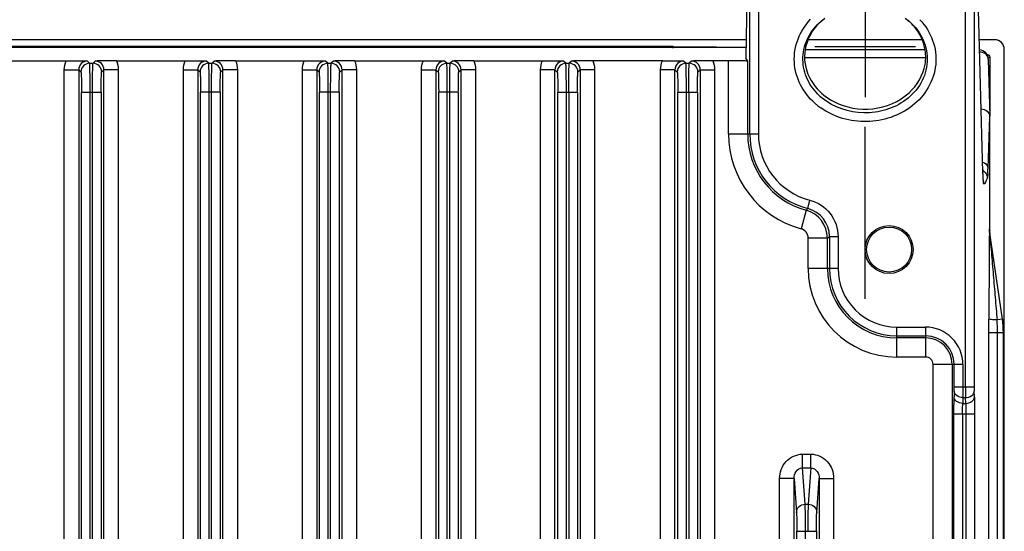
# Model space of a CAD drawing. Header units: inches. Extents: x 0 to 82.7, y 0 to 58.5.
# Tile 48 of 89: x 56.4 to 60.4, y 32.6 to 34.7. Entities that reach past the tile are written whole.
import ezdxf

# ---------------------------------------------------------------- set-up
doc = ezdxf.new("R2010")
doc.units = ezdxf.units.IN
doc.header["$LTSCALE"] = 4.547244
doc.header["$MEASUREMENT"] = 0
doc.linetypes.add('CENTER', pattern=[0.6, 0.375, -0.075, 0.075, -0.075])
doc.layers.get('0').update_dxf_attribs({"linetype": 'CONTINUOUS'})
doc.layers.add('DEFAULT_1', color=7, linetype='CENTER')

msp = doc.modelspace()

# ---------------------------------------------------------------- linework, layer by layer
at = {"color": 7, "linetype": 'CONTINUOUS'}
for p, q in [((59.3866, 35.1759), (59.3741, 34.5402)), ((59.3904, 34.2303), (59.3904, 35.1752)), ((59.4259, 35.1752), (59.4259, 34.2303)), ((60.2756, 33.1939), (60.2756, 35.1752)), ((60.311, 35.1752), (60.311, 33.1939)), ((60.3467, 34.073), (60.3164, 35.1761)), ((59.8635, 35.0744), (59.8635, 34.3812)), ((59.682, 34.6915), (59.699, 34.7051)), ((60.028, 34.7051), (60.045, 34.6915)), ((59.3756, 34.616), (53.6191, 34.616)), ((60.1013, 34.616), (59.629, 34.616)), ((60.3948, 34.616), (60.3318, 34.616)), ((59.375, 34.5846), (53.6197, 34.5846)), ((53.958, 34.59), (59.0761, 34.59)), ((59.0761, 34.5822), (59.0761, 34.59)), ((60.1095, 34.5745), (59.6174, 34.5745)), ((60.0702, 34.5879), (59.6568, 34.5879)), ((60.4343, 22.589), (60.4343, 34.5769)), ((56.3057, 34.5304), (56.5875, 34.5304)), ((56.6838, 34.5196), (56.6745, 34.5289)), ((56.6838, 34.5196), (56.6977, 34.5196)), ((56.707, 34.5289), (56.6977, 34.5196)), ((56.7939, 34.5304), (57.0757, 34.5304)), ((57.172, 34.5196), (57.1627, 34.5289)), ((57.172, 34.5196), (57.1859, 34.5196)), ((57.1952, 34.5289), (57.1859, 34.5196)), ((57.2821, 34.5304), (57.5639, 34.5304)), ((57.6601, 34.5196), (57.6508, 34.5289)), ((57.6601, 34.5196), (57.6741, 34.5196)), ((57.6834, 34.5289), (57.6741, 34.5196)), ((57.7703, 34.5304), (58.0521, 34.5304)), ((58.1483, 34.5196), (58.139, 34.5289)), ((58.1483, 34.5196), (58.1623, 34.5196)), ((58.1716, 34.5289), (58.1623, 34.5196)), ((58.2585, 34.5304), (58.5403, 34.5304)), ((58.6365, 34.5196), (58.6272, 34.5289)), ((58.6365, 34.5196), (58.6504, 34.5196)), ((58.6597, 34.5289), (58.6504, 34.5196)), ((59.0324, 34.5304), (58.7467, 34.5304)), ((59.1286, 34.5196), (59.1194, 34.5289)), ((59.1286, 34.5196), (59.1426, 34.5196)), ((59.1519, 34.5289), (59.1426, 34.5196)), ((59.3033, 34.5304), (59.2388, 34.5304)), ((59.3033, 34.2303), (59.3033, 34.5304)), ((59.3741, 34.5402), (59.3741, 34.5402)), ((59.382, 34.5284), (59.3741, 34.5402)), ((59.382, 34.2303), (59.382, 34.5284)), ((60.1117, 34.5421), (59.6153, 34.5421)), ((60.3681, 34.5423), (60.3746, 34.5451)), ((60.3686, 34.5372), (60.3753, 34.3024)), ((60.3746, 34.5451), (60.3746, 34.3277)), ((56.58, 29.4854), (56.58, 34.4935)), ((56.58, 34.4935), (56.639, 34.4935)), ((56.639, 34.4935), (56.639, 29.4854)), ((56.639, 34.4935), (56.6483, 34.4842)), ((56.7331, 34.4842), (56.7424, 34.4935)), ((56.7424, 29.4854), (56.7424, 34.4935)), ((56.8014, 34.4935), (56.7424, 34.4935)), ((56.8014, 34.4935), (56.8014, 29.4854)), ((57.0682, 29.4854), (57.0682, 34.4935)), ((57.0682, 34.4935), (57.1272, 34.4935)), ((57.1272, 34.4935), (57.1272, 29.4854)), ((57.1272, 34.4935), (57.1365, 34.4842)), ((57.2213, 34.4842), (57.2306, 34.4935)), ((57.2306, 29.4854), (57.2306, 34.4935)), ((57.2896, 34.4935), (57.2306, 34.4935)), ((57.2896, 34.4935), (57.2896, 29.4854)), ((57.5564, 29.4854), (57.5564, 34.4935)), ((57.5564, 34.4935), (57.6154, 34.4935)), ((57.6154, 34.4935), (57.6154, 29.4854)), ((57.6154, 34.4935), (57.6247, 34.4842)), ((57.7095, 34.4842), (57.7188, 34.4935)), ((57.7188, 29.4854), (57.7188, 34.4935)), ((57.7778, 34.4935), (57.7188, 34.4935)), ((57.7778, 34.4935), (57.7778, 29.4854)), ((58.0446, 29.4854), (58.0446, 34.4935)), ((58.0446, 34.4935), (58.1036, 34.4935)), ((58.1036, 34.4935), (58.1036, 29.4854)), ((58.1036, 34.4935), (58.1129, 34.4842)), ((58.1977, 34.4842), (58.207, 34.4935)), ((58.207, 29.4854), (58.207, 34.4935)), ((58.266, 34.4935), (58.207, 34.4935)), ((58.266, 34.4935), (58.266, 29.4854)), ((58.5328, 29.4854), (58.5328, 34.4935)), ((58.5918, 34.4935), (58.5328, 34.4935)), ((58.5918, 29.4854), (58.5918, 34.4935)), ((58.5918, 34.4935), (58.6011, 34.4842)), ((58.6859, 34.4842), (58.6952, 34.4935)), ((58.6952, 34.4935), (58.6952, 29.7857)), ((58.7542, 34.4935), (58.6952, 34.4935)), ((58.7542, 34.4935), (58.7542, 29.7857)), ((59.0249, 29.982), (59.0249, 34.4935)), ((59.0839, 34.4935), (59.0249, 34.4935)), ((59.0839, 29.982), (59.0839, 34.4935)), ((59.0839, 34.4935), (59.0932, 34.4842)), ((59.178, 34.4842), (59.1873, 34.4935)), ((59.1873, 34.4935), (59.1873, 29.982)), ((59.1873, 34.4935), (59.2463, 34.4935)), ((59.2463, 34.4935), (59.2463, 29.982)), ((56.6505, 29.7018), (56.6505, 34.4015)), ((56.6505, 34.4015), (56.731, 34.4015)), ((56.6859, 29.7018), (56.6859, 34.4015)), ((56.6956, 29.7018), (56.6956, 34.4015)), ((56.731, 34.4015), (56.731, 29.7018)), ((57.1386, 29.7018), (57.1386, 34.4015)), ((57.2192, 34.4015), (57.1386, 34.4015)), ((57.1741, 29.7018), (57.1741, 34.4015)), ((57.1838, 29.7018), (57.1838, 34.4015)), ((57.2192, 34.4015), (57.2192, 29.7018)), ((57.6268, 29.7018), (57.6268, 34.4015)), ((57.7074, 34.4015), (57.6268, 34.4015)), ((57.6623, 29.7018), (57.6623, 34.4015)), ((57.672, 29.7018), (57.672, 34.4015)), ((57.7074, 34.4015), (57.7074, 29.7018)), ((58.115, 29.7018), (58.115, 34.4015)), ((58.1956, 34.4015), (58.115, 34.4015)), ((58.1504, 29.7018), (58.1504, 34.4015)), ((58.1601, 29.7018), (58.1601, 34.4015)), ((58.1956, 34.4015), (58.1956, 29.7018)), ((58.6032, 29.7018), (58.6032, 34.4015)), ((58.6032, 34.4015), (58.6838, 34.4015)), ((58.6386, 29.7018), (58.6386, 34.4015)), ((58.6483, 34.4015), (58.6483, 29.7018)), ((58.6838, 34.4015), (58.6838, 29.7018)), ((59.0953, 30.1985), (59.0953, 34.4015)), ((59.0953, 34.4015), (59.1759, 34.4015)), ((59.1308, 30.1985), (59.1308, 34.4015)), ((59.1405, 34.4015), (59.1405, 30.1985)), ((59.1759, 34.4015), (59.1759, 30.1984)), ((60.3676, 34.0879), (60.3753, 34.3017)), ((60.3753, 34.3017), (60.3753, 34.3024)), ((60.3753, 33.8409), (60.3753, 34.3017)), ((59.3033, 34.2303), (59.4259, 34.2303)), ((60.3463, 34.0848), (60.3463, 34.0857)), ((60.3471, 34.0622), (60.3467, 34.073)), ((60.3474, 34.0559), (60.3471, 34.0622)), ((60.3476, 34.0504), (60.3474, 34.0559)), ((60.3479, 34.0457), (60.3476, 34.0504)), ((60.3651, 34.0499), (60.3648, 34.0485)), ((59.6282, 33.9244), (59.637, 33.9588)), ((59.6215, 33.9175), (59.601, 33.8415)), ((60.3734, 33.841), (60.3753, 33.8409)), ((60.4264, 33.471), (60.374, 33.8326)), ((59.6301, 33.6791), (59.6301, 33.8035)), ((59.7088, 33.8035), (59.6301, 33.8035)), ((59.7088, 33.8035), (59.7172, 33.81)), ((59.7088, 33.6791), (59.7088, 33.8035)), ((59.7172, 33.81), (59.7172, 33.6791)), ((59.7172, 33.81), (59.7526, 33.81)), ((59.7526, 33.81), (59.7526, 33.6791)), ((59.7526, 33.6791), (59.6301, 33.6791)), ((60.3712, 33.4145), (60.3713, 33.4715)), ((60.4264, 33.471), (60.4046, 33.4678)), ((60.4264, 33.471), (60.4283, 33.471)), ((59.9934, 33.3158), (59.9934, 33.4383)), ((59.9934, 33.4383), (60.1115, 33.4383)), ((60.1115, 33.4383), (60.1115, 33.3158)), ((59.9934, 33.4029), (60.1115, 33.4029)), ((60.1115, 33.3945), (59.9934, 33.3945)), ((60.3712, 20.2823), (60.3712, 33.4145)), ((60.4324, 33.4145), (60.3712, 33.4145)), ((60.4068, 20.2823), (60.4068, 33.4145)), ((60.4305, 20.2823), (60.4305, 33.4145)), ((60.1115, 33.3158), (59.9934, 33.3158)), ((60.1419, 30.3029), (60.1419, 33.2854)), ((60.2645, 33.2854), (60.1419, 33.2854)), ((60.2206, 33.2854), (60.2206, 30.3029)), ((60.229, 33.1939), (60.229, 33.2854)), ((60.2645, 33.2854), (60.2645, 33.1939)), ((60.2289, 33.1762), (60.229, 33.1939)), ((60.229, 33.1939), (60.311, 33.1939)), ((60.2645, 33.1939), (60.2643, 33.1497)), ((60.2756, 33.1939), (60.2758, 33.1497)), ((60.311, 33.1939), (60.3112, 33.1762)), ((60.2289, 33.1762), (60.2284, 33.1524)), ((60.2643, 33.1497), (60.2638, 33.1259)), ((60.2643, 33.1497), (60.2758, 33.1497)), ((60.2764, 33.1259), (60.2758, 33.1497)), ((60.3119, 33.1524), (60.3112, 33.1762)), ((60.2638, 33.1259), (60.2764, 33.1259)), ((60.2279, 20.812), (60.2279, 33.0816)), ((60.3126, 33.0816), (60.2279, 33.0816)), ((60.2633, 33.0816), (60.2633, 20.812)), ((60.2772, 20.812), (60.2772, 33.0816)), ((60.3126, 33.0816), (60.3126, 20.812)), ((59.6068, 32.862), (59.6068, 32.9175)), ((59.6068, 32.9175), (59.6408, 32.9175)), ((59.6408, 32.862), (59.6408, 32.9175)), ((59.6175, 32.7124), (59.6068, 32.862)), ((59.6068, 32.862), (59.6408, 32.862)), ((59.6408, 32.862), (59.6301, 32.7124)), ((59.5131, 29.982), (59.5131, 32.8178)), ((59.5721, 32.8178), (59.5131, 32.8178)), ((59.5721, 29.982), (59.5721, 32.8178)), ((59.5721, 32.8178), (59.5821, 32.6791)), ((59.6655, 32.6791), (59.6755, 32.8178)), ((59.6755, 32.8178), (59.6755, 29.982)), ((59.6755, 32.8178), (59.7345, 32.8178)), ((59.7345, 32.8178), (59.7345, 29.982)), ((59.6175, 32.7124), (59.6301, 32.7124)), ((59.5835, 30.1985), (59.5835, 32.6014)), ((59.5835, 32.6014), (59.6641, 32.6014)), ((59.6189, 30.1985), (59.6189, 32.6014)), ((59.6641, 32.6014), (59.6641, 30.1984))]:
    msp.add_line(p, q, dxfattribs=at)
msp.add_lwpolyline([(60.3488, 34.0347), (60.3488, 34.0347), (60.3488, 34.0344), (60.3488, 34.0344), (60.3488, 34.0348), (60.3487, 34.0354), (60.3486, 34.0362), (60.3485, 34.0373), (60.3484, 34.0386), (60.3483, 34.0401), (60.3482, 34.0417), (60.348, 34.0436), (60.3479, 34.0457)], dxfattribs=at)
for radius in [0.0984, 0.0922]:
    msp.add_circle((59.9619, 33.7564), radius, dxfattribs=at)
for centre, radius, start, end in [((59.8362, 34.5247), 0.2271, 133.2718, 139.3026), ((59.839, 34.5218), 0.2311, 132.2412, 133.2867), ((59.8396, 34.5212), 0.232, 131.3686, 132.2413), ((59.8878, 34.5217), 0.2313, 47.2135, 48.6271), ((59.8871, 34.5122), 0.2389, 47.9574, 48.6319), ((59.8278, 34.5318), 0.2161, 139.2786, 148.4009), ((56.6744, 34.4935), 0.0354, 89.907, 180.0929), ((56.6838, 34.4841), 0.0355, 90.0472, 179.9531), ((56.6977, 34.4841), 0.0355, 0.0474, 89.9527), ((56.707, 34.4935), 0.0354, 359.9071, 90.0929), ((57.1626, 34.4935), 0.0354, 89.907, 180.0929), ((57.172, 34.4841), 0.0355, 90.0472, 179.9531), ((57.1858, 34.4841), 0.0355, 0.0474, 89.9527), ((57.1952, 34.4935), 0.0354, 359.9071, 90.0929), ((57.6508, 34.4935), 0.0354, 89.907, 180.0929), ((57.6602, 34.4841), 0.0355, 90.0472, 179.9531), ((57.674, 34.4841), 0.0355, 0.0474, 89.9527), ((57.6834, 34.4935), 0.0354, 359.9071, 90.0929), ((58.139, 34.4935), 0.0354, 89.907, 180.0929), ((58.1484, 34.4841), 0.0355, 90.0472, 179.9531), ((58.1622, 34.4841), 0.0355, 0.0474, 89.9527), ((58.1716, 34.4935), 0.0354, 359.9071, 90.0929), ((58.6272, 34.4935), 0.0354, 89.9069, 180.093), ((58.6366, 34.4841), 0.0355, 90.0472, 179.9531), ((58.6504, 34.4841), 0.0355, 0.0474, 89.9527), ((58.6598, 34.4935), 0.0354, 359.9071, 90.093), ((59.1193, 34.4935), 0.0354, 89.9069, 180.093), ((59.1287, 34.4841), 0.0355, 90.0472, 179.9531), ((59.1425, 34.4841), 0.0355, 0.0474, 89.9527), ((59.1519, 34.4935), 0.0354, 359.9071, 90.0929), ((60.3444, 34.5365), 0.0243, 1.6939, 8.6854), ((59.84, 34.5613), 0.2392, 224.5612, 230.5075), ((59.8411, 34.5629), 0.2767, 228.3453, 230.8135), ((59.845, 34.5677), 0.2828, 230.8187, 234.6431), ((59.706, 34.2303), 0.4027, 180, 254.8803), ((59.706, 34.2303), 0.324, 180, 254.8807), ((59.706, 34.2303), 0.3156, 180, 255.7328), ((59.706, 34.2303), 0.2801, 179.9991, 255.7307), ((62.8345, 34.1534), 2.4891, 181.5803, 181.8562), ((59.4352, 34.1182), 0.9329, 356.9346, 357.6944), ((60.3432, 34.0874), 0.0243, 0.9922, 10.3176), ((58.8803, 34.1415), 1.4882, 357.6577, 357.9362), ((60.3142, 34.026), 0.0359, 7.8565, 16.4792), ((60.2348, 34.0905), 0.1367, 339.9993, 342.1051), ((60.3298, 34.0485), 0.035, 0.0814, 7.9393), ((60.3149, 34.0261), 0.0352, 0.039, 7.8687), ((59.5907, 33.8035), 0.1181, 0.0116, 74.8718), ((59.5991, 33.81), 0.1181, 359.9957, 75.7362), ((59.5907, 33.8035), 0.0394, 359.9997, 74.8839), ((59.9934, 33.6791), 0.3633, 180, 270), ((59.9934, 33.6791), 0.2846, 180, 270), ((59.9934, 33.6791), 0.2762, 180, 270), ((59.9934, 33.6791), 0.2408, 179.9986, 270.0005), ((60.0363, 33.4145), 0.3941, 0.0051, 8.2431), ((60.0383, 33.4145), 0.3941, 0.0053, 8.2433), ((60.1115, 33.2854), 0.1529, 359.9989, 90.0032), ((59.7489, 33.4143), 0.6579, 0.0181, 4.666), ((60.1115, 33.2854), 0.1175, 0, 90), ((60.1115, 33.2854), 0.1091, 0, 90), ((60.1115, 33.2854), 0.0304, 0, 90)]:
    msp.add_arc(centre, radius, start, end, dxfattribs=at)
for points, knots in [([(59.6573, 34.3562), (59.6334, 34.3775), (59.5926, 34.429), (59.5664, 34.5242), (59.5823, 34.6216), (59.618, 34.6769), (59.64, 34.7001)], [0, 0, 0, 0, 0.250278, 0.500247, 0.750055, 1, 1, 1, 1]), ([(59.6696, 34.3934), (59.65, 34.4133), (59.6175, 34.4605), (59.6025, 34.5454), (59.6251, 34.6285), (59.6611, 34.6731), (59.682, 34.6915)], [0, 0, 0, 0, 0.250158, 0.499951, 0.749633, 1, 1, 1, 1]), ([(60.0885, 34.6984), (60.1111, 34.6742), (60.1474, 34.616), (60.1604, 34.5141), (60.128, 34.4167), (60.0603, 34.3403), (59.9701, 34.2932), (59.8387, 34.2694), (59.735, 34.299), (59.6814, 34.3371)], [0, 0, 0, 0, 0.125248, 0.250384, 0.375493, 0.500764, 0.626438, 0.751894, 1, 1, 1, 1]), ([(60.0471, 34.6896), (60.0698, 34.6692), (60.108, 34.619), (60.1257, 34.5256), (60.0978, 34.435), (60.0343, 34.3655), (59.9504, 34.3242), (59.8291, 34.3067), (59.7344, 34.3383), (59.6879, 34.3767)], [0, 0, 0, 0, 0.125441, 0.250527, 0.375626, 0.501053, 0.626604, 0.752243, 1, 1, 1, 1]), ([(59.6438, 34.645), (59.6236, 34.6121), (59.6022, 34.5315), (59.6346, 34.4551), (59.6587, 34.4249)], [0, 0, 0, 0, 0.499759, 1, 1, 1, 1]), ([(60.0437, 34.3987), (60.0766, 34.4286), (60.114, 34.4918), (60.1123, 34.5831), (60.095, 34.6259), (60.0832, 34.6451)], [0, 0, 0, 0, 0.496687, 0.74829, 1, 1, 1, 1]), ([(60.4343, 34.5769), (60.4343, 34.5869), (60.4258, 34.6078), (60.4049, 34.616), (60.3948, 34.616)], [0, 0, 0, 0, 0.499738, 1, 1, 1, 1]), ([(60.3686, 34.5362), (60.3686, 34.5456), (60.3612, 34.5651), (60.3423, 34.5743), (60.3329, 34.5752)], [0, 0, 0, 0, 0.497814, 1, 1, 1, 1]), ([(60.3684, 34.5401), (60.3673, 34.5473), (60.3574, 34.5615), (60.3414, 34.5656), (60.3332, 34.5655)], [0, 0, 0, 0, 0.469482, 1, 1, 1, 1]), ([(56.5875, 34.5304), (56.5964, 34.5304), (56.6253, 34.5303), (56.6543, 34.5296), (56.6745, 34.5289)], [0, 0, 0, 0, 0.304604, 1, 1, 1, 1]), ([(56.6859, 34.4015), (56.6859, 34.4163), (56.6858, 34.4438), (56.6855, 34.4762), (56.6849, 34.4974), (56.6849, 34.5085), (56.684, 34.5152), (56.6843, 34.5188), (56.6838, 34.5196)], [0, 0, 0, 0, 0.376656, 0.697733, 0.822245, 0.916187, 0.976129, 1, 1, 1, 1]), ([(56.6956, 34.4015), (56.6956, 34.4163), (56.6957, 34.4438), (56.696, 34.4762), (56.6965, 34.4974), (56.6966, 34.5085), (56.6975, 34.5152), (56.6971, 34.5188), (56.6977, 34.5196)], [0, 0, 0, 0, 0.376657, 0.697734, 0.822246, 0.916187, 0.976129, 1, 1, 1, 1]), ([(56.7939, 34.5304), (56.7851, 34.5304), (56.7561, 34.5303), (56.7271, 34.5296), (56.707, 34.5289)], [0, 0, 0, 0, 0.304603, 1, 1, 1, 1]), ([(57.0757, 34.5304), (57.0845, 34.5304), (57.1135, 34.5303), (57.1425, 34.5296), (57.1627, 34.5289)], [0, 0, 0, 0, 0.304604, 1, 1, 1, 1]), ([(57.1741, 34.4015), (57.1741, 34.4163), (57.1739, 34.4438), (57.1737, 34.4762), (57.1731, 34.4974), (57.173, 34.5085), (57.1722, 34.5152), (57.1725, 34.5188), (57.172, 34.5196)], [0, 0, 0, 0, 0.376656, 0.697733, 0.822245, 0.916187, 0.976129, 1, 1, 1, 1]), ([(57.1838, 34.4015), (57.1838, 34.4163), (57.1839, 34.4438), (57.1841, 34.4762), (57.1847, 34.4974), (57.1848, 34.5085), (57.1857, 34.5152), (57.1853, 34.5188), (57.1859, 34.5196)], [0, 0, 0, 0, 0.376657, 0.697734, 0.822246, 0.916187, 0.976129, 1, 1, 1, 1]), ([(57.2821, 34.5304), (57.2733, 34.5304), (57.2443, 34.5303), (57.2153, 34.5296), (57.1952, 34.5289)], [0, 0, 0, 0, 0.304603, 1, 1, 1, 1]), ([(57.5639, 34.5304), (57.5727, 34.5304), (57.6017, 34.5303), (57.6307, 34.5296), (57.6508, 34.5289)], [0, 0, 0, 0, 0.304604, 1, 1, 1, 1]), ([(57.6623, 34.4015), (57.6623, 34.4163), (57.6621, 34.4438), (57.6619, 34.4762), (57.6613, 34.4974), (57.6612, 34.5085), (57.6604, 34.5152), (57.6607, 34.5188), (57.6601, 34.5196)], [0, 0, 0, 0, 0.376656, 0.697733, 0.822245, 0.916187, 0.976129, 1, 1, 1, 1]), ([(57.672, 34.4015), (57.672, 34.4163), (57.6721, 34.4438), (57.6723, 34.4762), (57.6729, 34.4974), (57.673, 34.5085), (57.6739, 34.5152), (57.6735, 34.5188), (57.6741, 34.5196)], [0, 0, 0, 0, 0.376657, 0.697734, 0.822246, 0.916187, 0.976129, 1, 1, 1, 1]), ([(57.7703, 34.5304), (57.7615, 34.5304), (57.7325, 34.5303), (57.7035, 34.5296), (57.6834, 34.5289)], [0, 0, 0, 0, 0.304603, 1, 1, 1, 1]), ([(58.0521, 34.5304), (58.0609, 34.5304), (58.0899, 34.5303), (58.1189, 34.5296), (58.139, 34.5289)], [0, 0, 0, 0, 0.304604, 1, 1, 1, 1]), ([(58.1504, 34.4015), (58.1504, 34.4163), (58.1503, 34.4438), (58.1501, 34.4762), (58.1495, 34.4974), (58.1494, 34.5085), (58.1485, 34.5152), (58.1489, 34.5188), (58.1483, 34.5196)], [0, 0, 0, 0, 0.376656, 0.697733, 0.822245, 0.916187, 0.976129, 1, 1, 1, 1]), ([(58.1601, 34.4015), (58.1602, 34.4163), (58.1603, 34.4438), (58.1605, 34.4762), (58.1611, 34.4974), (58.1612, 34.5085), (58.162, 34.5152), (58.1617, 34.5188), (58.1623, 34.5196)], [0, 0, 0, 0, 0.376657, 0.697734, 0.822246, 0.916187, 0.976129, 1, 1, 1, 1]), ([(58.2585, 34.5304), (58.2497, 34.5304), (58.2207, 34.5303), (58.1917, 34.5296), (58.1716, 34.5289)], [0, 0, 0, 0, 0.304603, 1, 1, 1, 1]), ([(58.5403, 34.5304), (58.5491, 34.5304), (58.5781, 34.5303), (58.6071, 34.5296), (58.6272, 34.5289)], [0, 0, 0, 0, 0.304604, 1, 1, 1, 1]), ([(58.6386, 34.4015), (58.6386, 34.4163), (58.6385, 34.4438), (58.6383, 34.4762), (58.6377, 34.4974), (58.6376, 34.5085), (58.6367, 34.5152), (58.6371, 34.5188), (58.6365, 34.5196)], [0, 0, 0, 0, 0.376656, 0.697733, 0.822245, 0.916187, 0.976129, 1, 1, 1, 1]), ([(58.6483, 34.4015), (58.6483, 34.4163), (58.6485, 34.4438), (58.6487, 34.4762), (58.6493, 34.4974), (58.6494, 34.5085), (58.6502, 34.5152), (58.6499, 34.5188), (58.6504, 34.5196)], [0, 0, 0, 0, 0.376657, 0.697734, 0.822246, 0.916187, 0.976129, 1, 1, 1, 1]), ([(58.7467, 34.5304), (58.7379, 34.5304), (58.7089, 34.5303), (58.6799, 34.5296), (58.6597, 34.5289)], [0, 0, 0, 0, 0.304603, 1, 1, 1, 1]), ([(59.0324, 34.5304), (59.0412, 34.5304), (59.0702, 34.5303), (59.0992, 34.5296), (59.1194, 34.5289)], [0, 0, 0, 0, 0.304604, 1, 1, 1, 1]), ([(59.1308, 34.4015), (59.1308, 34.4163), (59.1306, 34.4438), (59.1304, 34.4762), (59.1298, 34.4974), (59.1297, 34.5085), (59.1289, 34.5152), (59.1292, 34.5188), (59.1286, 34.5196)], [0, 0, 0, 0, 0.376656, 0.697733, 0.822245, 0.916187, 0.976129, 1, 1, 1, 1]), ([(59.1405, 34.4015), (59.1405, 34.4163), (59.1406, 34.4438), (59.1408, 34.4762), (59.1414, 34.4974), (59.1415, 34.5085), (59.1424, 34.5152), (59.142, 34.5188), (59.1426, 34.5196)], [0, 0, 0, 0, 0.376657, 0.697734, 0.822246, 0.916187, 0.976129, 1, 1, 1, 1]), ([(59.2388, 34.5304), (59.23, 34.5304), (59.201, 34.5303), (59.172, 34.5296), (59.1519, 34.5289)], [0, 0, 0, 0, 0.304603, 1, 1, 1, 1]), ([(59.3585, 34.5298), (59.3545, 34.5299), (59.3361, 34.5303), (59.3177, 34.5304), (59.3033, 34.5304)], [0, 0, 0, 0, 0.215026, 1, 1, 1, 1]), ([(59.382, 34.5284), (59.3817, 34.5289), (59.379, 34.5286), (59.3749, 34.5294), (59.3674, 34.5295), (59.3618, 34.5297), (59.3585, 34.5298)], [0, 0, 0, 0, 0.075931, 0.272846, 0.585034, 1, 1, 1, 1]), ([(60.3627, 34.5568), (60.3658, 34.5568), (60.372, 34.5543), (60.3746, 34.5481), (60.3746, 34.5451)], [0, 0, 0, 0, 0.500443, 1, 1, 1, 1]), ([(56.6483, 34.4842), (56.6495, 34.4822), (56.6486, 34.4732), (56.6504, 34.4566), (56.6502, 34.4311), (56.6504, 34.4119), (56.6505, 34.4015)], [0, 0, 0, 0, 0.084012, 0.302408, 0.623452, 1, 1, 1, 1]), ([(56.731, 34.4015), (56.731, 34.4119), (56.7313, 34.4311), (56.7311, 34.4566), (56.7328, 34.4732), (56.7319, 34.4822), (56.7331, 34.4842)], [0, 0, 0, 0, 0.376556, 0.697624, 0.916036, 1, 1, 1, 1]), ([(57.1365, 34.4842), (57.1377, 34.4822), (57.1368, 34.4732), (57.1386, 34.4566), (57.1384, 34.4311), (57.1386, 34.4119), (57.1386, 34.4015)], [0, 0, 0, 0, 0.084012, 0.302408, 0.623452, 1, 1, 1, 1]), ([(57.2192, 34.4015), (57.2192, 34.4119), (57.2195, 34.4311), (57.2192, 34.4566), (57.221, 34.4732), (57.2201, 34.4822), (57.2213, 34.4842)], [0, 0, 0, 0, 0.376556, 0.697624, 0.916036, 1, 1, 1, 1]), ([(57.6247, 34.4842), (57.6259, 34.4822), (57.625, 34.4732), (57.6268, 34.4566), (57.6266, 34.4311), (57.6268, 34.4119), (57.6268, 34.4015)], [0, 0, 0, 0, 0.084012, 0.302408, 0.623452, 1, 1, 1, 1]), ([(57.7074, 34.4015), (57.7074, 34.4119), (57.7076, 34.4311), (57.7074, 34.4566), (57.7092, 34.4732), (57.7083, 34.4822), (57.7095, 34.4842)], [0, 0, 0, 0, 0.376556, 0.697624, 0.916036, 1, 1, 1, 1]), ([(58.1129, 34.4842), (58.1141, 34.4822), (58.1132, 34.4732), (58.115, 34.4566), (58.1148, 34.4311), (58.115, 34.4119), (58.115, 34.4015)], [0, 0, 0, 0, 0.084012, 0.302408, 0.623452, 1, 1, 1, 1]), ([(58.1956, 34.4015), (58.1956, 34.4119), (58.1958, 34.4311), (58.1956, 34.4566), (58.1974, 34.4732), (58.1965, 34.4822), (58.1977, 34.4842)], [0, 0, 0, 0, 0.376556, 0.697624, 0.916036, 1, 1, 1, 1]), ([(58.6011, 34.4842), (58.6023, 34.4822), (58.6014, 34.4732), (58.6032, 34.4566), (58.603, 34.4311), (58.6032, 34.4119), (58.6032, 34.4015)], [0, 0, 0, 0, 0.084012, 0.302408, 0.623452, 1, 1, 1, 1]), ([(58.6838, 34.4015), (58.6838, 34.4119), (58.684, 34.4311), (58.6838, 34.4566), (58.6856, 34.4732), (58.6847, 34.4822), (58.6859, 34.4842)], [0, 0, 0, 0, 0.376556, 0.697624, 0.916036, 1, 1, 1, 1]), ([(59.0932, 34.4842), (59.0944, 34.4822), (59.0935, 34.4732), (59.0953, 34.4566), (59.0951, 34.4311), (59.0953, 34.4119), (59.0953, 34.4015)], [0, 0, 0, 0, 0.084012, 0.302408, 0.623452, 1, 1, 1, 1]), ([(59.1759, 34.4015), (59.1759, 34.4119), (59.1761, 34.4311), (59.1759, 34.4566), (59.1777, 34.4732), (59.1768, 34.4822), (59.178, 34.4842)], [0, 0, 0, 0, 0.376556, 0.697624, 0.916036, 1, 1, 1, 1]), ([(59.7356, 34.3625), (59.7837, 34.3377), (59.8967, 34.3174), (60.0038, 34.3623), (60.0437, 34.3987)], [0, 0, 0, 0, 0.500526, 1, 1, 1, 1]), ([(60.3753, 34.3024), (60.3751, 34.31), (60.3657, 34.3262), (60.3486, 34.3311), (60.3399, 34.3311)], [0, 0, 0, 0, 0.467409, 1, 1, 1, 1]), ([(60.3455, 34.1149), (60.3483, 34.1139), (60.3581, 34.1094), (60.3658, 34.0996), (60.3672, 34.0918)], [0, 0, 0, 0, 0.271786, 1, 1, 1, 1]), ([(60.3501, 34.0261), (60.3491, 34.0263), (60.3495, 34.0321), (60.3477, 34.0393), (60.3475, 34.0549), (60.3469, 34.0661), (60.3467, 34.0728)], [0, 0, 0, 0, 0.067886, 0.25912, 0.572585, 1, 1, 1, 1]), ([(60.3501, 34.0261), (60.3527, 34.026), (60.3591, 34.0323), (60.3615, 34.0391), (60.3632, 34.0438)], [0, 0, 0, 0, 0.345003, 1, 1, 1, 1]), ([(60.3667, 34.0683), (60.3666, 34.0662), (60.3662, 34.0601), (60.3659, 34.0539), (60.3651, 34.0499)], [0, 0, 0, 0, 0.344019, 1, 1, 1, 1]), ([(59.637, 33.9588), (59.6691, 33.9503), (59.7299, 33.9117), (59.7524, 33.8432), (59.7526, 33.81)], [0, 0, 0, 0, 0.500008, 1, 1, 1, 1]), ([(60.3734, 33.841), (60.3723, 33.8366), (60.3733, 33.8248), (60.3721, 33.7979), (60.3723, 33.7595), (60.3719, 33.7124), (60.3717, 33.6486), (60.3714, 33.5682), (60.3713, 33.5038), (60.3713, 33.4715)], [0, 0, 0, 0, 0.036611, 0.094459, 0.219245, 0.347489, 0.477046, 0.737946, 1, 1, 1, 1]), ([(60.374, 33.8326), (60.3737, 33.8295), (60.3748, 33.8228), (60.3757, 33.8085), (60.378, 33.782), (60.3811, 33.7439), (60.385, 33.698), (60.3902, 33.6366), (60.3967, 33.5599), (60.402, 33.4985), (60.4046, 33.4678)], [0, 0, 0, 0, 0.024922, 0.055431, 0.117543, 0.242975, 0.368876, 0.494962, 0.747396, 1, 1, 1, 1]), ([(60.4046, 33.4678), (60.4001, 33.468), (60.3922, 33.4684), (60.3816, 33.469), (60.3757, 33.4703), (60.3716, 33.4706), (60.3713, 33.4715)], [0, 0, 0, 0, 0.398597, 0.711804, 0.915965, 1, 1, 1, 1]), ([(60.2279, 33.0816), (60.2279, 33.0882), (60.2279, 33.1118), (60.2281, 33.1354), (60.2284, 33.1524)], [0, 0, 0, 0, 0.280431, 1, 1, 1, 1]), ([(60.2638, 33.1259), (60.2551, 33.1259), (60.2386, 33.1299), (60.2285, 33.1453), (60.2284, 33.1524)], [0, 0, 0, 0, 0.549292, 1, 1, 1, 1]), ([(60.2643, 33.1497), (60.2556, 33.1497), (60.2391, 33.1537), (60.229, 33.1691), (60.2289, 33.1762)], [0, 0, 0, 0, 0.549159, 1, 1, 1, 1]), ([(60.2758, 33.1497), (60.2845, 33.1498), (60.3009, 33.1538), (60.311, 33.1691), (60.3112, 33.1762)], [0, 0, 0, 0, 0.548983, 1, 1, 1, 1]), ([(60.2764, 33.1259), (60.2851, 33.126), (60.3016, 33.13), (60.3117, 33.1453), (60.3119, 33.1524)], [0, 0, 0, 0, 0.548981, 1, 1, 1, 1]), ([(60.3119, 33.1524), (60.312, 33.1475), (60.3125, 33.1239), (60.3126, 33.1003), (60.3126, 33.0816)], [0, 0, 0, 0, 0.208098, 1, 1, 1, 1]), ([(60.2633, 33.0816), (60.2633, 33.0857), (60.2633, 33.1005), (60.2635, 33.1152), (60.2638, 33.1259)], [0, 0, 0, 0, 0.280452, 1, 1, 1, 1]), ([(60.2764, 33.1259), (60.2766, 33.1228), (60.2771, 33.108), (60.2772, 33.0933), (60.2772, 33.0816)], [0, 0, 0, 0, 0.207999, 1, 1, 1, 1]), ([(59.5131, 32.8178), (59.5134, 32.8425), (59.5309, 32.8942), (59.5822, 32.9173), (59.6068, 32.9175)], [0, 0, 0, 0, 0.50146, 1, 1, 1, 1]), ([(59.6408, 32.9175), (59.6534, 32.9173), (59.6789, 32.912), (59.7099, 32.8888), (59.7302, 32.8558), (59.7341, 32.8304), (59.7345, 32.8178)], [0, 0, 0, 0, 0.24982, 0.499487, 0.749806, 1, 1, 1, 1]), ([(59.5721, 32.8178), (59.572, 32.8277), (59.5764, 32.8487), (59.5965, 32.862), (59.6068, 32.862)], [0, 0, 0, 0, 0.492638, 1, 1, 1, 1]), ([(59.6408, 32.862), (59.6511, 32.862), (59.6712, 32.8487), (59.6756, 32.8277), (59.6755, 32.8178)], [0, 0, 0, 0, 0.507339, 1, 1, 1, 1]), ([(59.5821, 32.6791), (59.5822, 32.6876), (59.5904, 32.7056), (59.6086, 32.7123), (59.6175, 32.7124)], [0, 0, 0, 0, 0.489199, 1, 1, 1, 1]), ([(59.6189, 32.6014), (59.6189, 32.6132), (59.6187, 32.6502), (59.6188, 32.6872), (59.6175, 32.7124)], [0, 0, 0, 0, 0.31999, 1, 1, 1, 1]), ([(59.6301, 32.7124), (59.6298, 32.7066), (59.6288, 32.6696), (59.6287, 32.6326), (59.6287, 32.6014)], [0, 0, 0, 0, 0.155786, 1, 1, 1, 1]), ([(59.6301, 32.7124), (59.639, 32.7123), (59.6572, 32.7056), (59.6654, 32.6876), (59.6655, 32.6791)], [0, 0, 0, 0, 0.510803, 1, 1, 1, 1]), ([(59.5821, 32.6791), (59.5824, 32.675), (59.5834, 32.6491), (59.5835, 32.6232), (59.5835, 32.6014)], [0, 0, 0, 0, 0.156477, 1, 1, 1, 1]), ([(59.6641, 32.6014), (59.6641, 32.6097), (59.6642, 32.6356), (59.6643, 32.6615), (59.6655, 32.6791)], [0, 0, 0, 0, 0.319657, 1, 1, 1, 1])]:
    msp.add_open_spline(points, degree=3, knots=knots, dxfattribs=at)
for points in [[(60.0832, 34.6451), (60.0727, 34.6621), (60.0596, 34.6778), (60.0449, 34.6914)], [(56.58, 34.4935), (56.58, 34.506), (56.5826, 34.5188), (56.5875, 34.5304)], [(56.7939, 34.5304), (56.7988, 34.5188), (56.8014, 34.506), (56.8014, 34.4935)], [(57.0682, 34.4935), (57.0682, 34.506), (57.0708, 34.5188), (57.0757, 34.5304)], [(57.2821, 34.5304), (57.287, 34.5188), (57.2896, 34.506), (57.2896, 34.4935)], [(57.5564, 34.4935), (57.5564, 34.506), (57.559, 34.5188), (57.5639, 34.5304)], [(57.7703, 34.5304), (57.7752, 34.5188), (57.7778, 34.506), (57.7778, 34.4935)], [(58.0446, 34.4935), (58.0446, 34.506), (58.0472, 34.5188), (58.0521, 34.5304)], [(58.2585, 34.5304), (58.2634, 34.5188), (58.266, 34.506), (58.266, 34.4935)], [(58.5328, 34.4935), (58.5328, 34.506), (58.5354, 34.5188), (58.5403, 34.5304)], [(58.7467, 34.5304), (58.7516, 34.5188), (58.7542, 34.506), (58.7542, 34.4935)], [(59.0249, 34.4935), (59.0249, 34.506), (59.0275, 34.5188), (59.0324, 34.5304)], [(59.2388, 34.5304), (59.2437, 34.5188), (59.2463, 34.506), (59.2463, 34.4935)], [(59.6587, 34.4249), (59.6793, 34.3991), (59.7062, 34.3776), (59.7356, 34.3625)], [(60.3465, 34.0794), (60.3519, 34.0765), (60.3565, 34.072), (60.3597, 34.0668)], [(60.3597, 34.0668), (60.3622, 34.0627), (60.3638, 34.058), (60.3645, 34.0533)], [(59.6282, 33.9244), (59.6265, 33.9217), (59.6232, 33.9203), (59.6215, 33.9175)], [(60.374, 33.8326), (60.3736, 33.8353), (60.3732, 33.8382), (60.3736, 33.841)], [(60.3759, 33.8325), (60.3755, 33.8352), (60.3751, 33.8381), (60.3756, 33.8408)]]:
    msp.add_open_spline(points, degree=3, dxfattribs=at)
at = {"layer": 'DEFAULT_1', "color": 7, "linetype": 'CENTER'}
for p, q in [((58.83, 34.5879), (59.2545, 34.5879)), ((59.8635, 33.5544), (59.8635, 34.2588))]:
    msp.add_line(p, q, dxfattribs=at)

doc.saveas('drawing.dxf')
